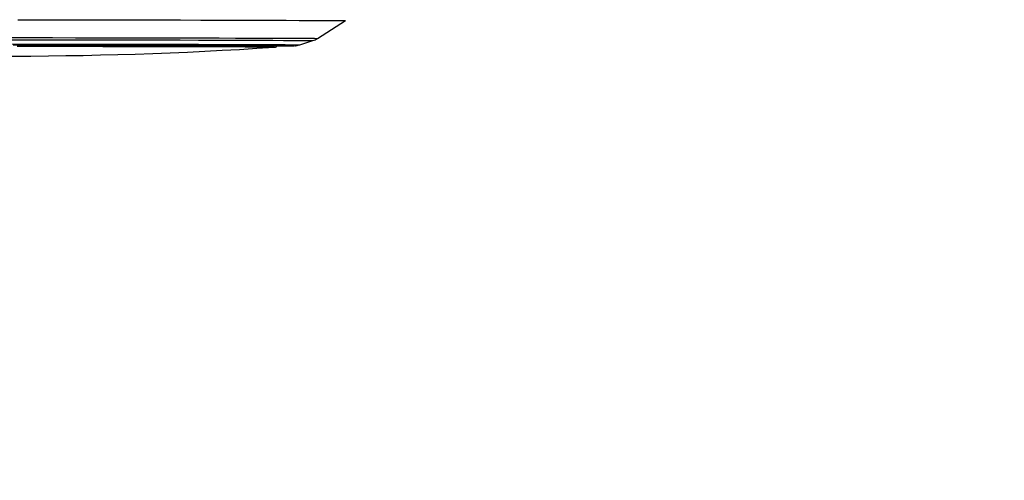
# Model space of a CAD drawing. Header units: millimetres. Extents: x 10 to 13239, y 20 to 10604.
# Tile 10 of 130: x 2422 to 2622, y 2840 to 2934. Entities that reach past the tile are written whole.
import ezdxf

# ---------------------------------------------------------------- set-up
doc = ezdxf.new("R2010")
doc.units = ezdxf.units.MM
doc.layers.add('COMPONENT_GEOMETRY', color=7, linetype='Continuous')
doc.styles.add('SLDTEXTSTYLE0', font='TXT', dxfattribs={"width": 0.75})
doc.dimstyles.new('SLDDIMSTYLE1', dxfattribs={"dimtxt": 75, "dimasz": 3.302, "dimexe": 0, "dimexo": 0.0625, "dimgap": 18.75, "dimtad": 0, "dimtih": 1, "dimtoh": 1, "dimdec": 1, "dimrnd": 1e-09, "dimzin": 12, "dimdsep": 46, "dimtxsty": 'SLDTEXTSTYLE0', "dimsah": 1, "dimcen": 0.09, "dimadec": 0, "dimazin": 3, "dimtfac": 1, "dimtdec": 1, "dimtofl": 0, "dimtmove": 0, "dimatfit": 3, "dimfxl": 1, "dimfrac": 2, "dimtolj": 1, "dimtzin": 12, "dimarcsym": 0})

# ---------------------------------------------------------------- blocks, each defined once
blk = doc.blocks.new('_D_5')
at = {"layer": 'COMPONENT_GEOMETRY', "color": 7}
for p, q in [((3876.96, 3780.57), (440.93, 3780.57)), ((444.1, 3780.57), (444.1, 2437.57)), ((294.05, 2422.34), (271.2, 2422.34)), ((271.2, 2422.34), (271.2, 2303.28)), ((594.15, 2422.34), (617.01, 2422.34)), ((617.01, 2422.34), (617.01, 2303.28)), ((271.2, 2303.28), (294.05, 2303.28)), ((617.01, 2303.28), (594.15, 2303.28)), ((444.1, 848.07), (444.1, 2191.06)), ((3787.57, 848.07), (440.93, 848.07))]:
    blk.add_line(p, q, dxfattribs=at)
for points in [[(444.1, 3780.57), (443.59, 3777.27), (444.61, 3777.27)], [(444.1, 848.07), (444.61, 851.37), (443.59, 851.37)]]:
    blk.add_solid(points, dxfattribs=at)
at = {"layer": 'COMPONENT_GEOMETRY', "color": 7, "char_height": 75, "attachment_point": 1, "style": 'SLDTEXTSTYLE0'}
for s, insert in [('9\'7.45"', (294.05, 2399.96)), ('2932.5mm', (197.96, 2287.74))]:
    blk.add_mtext(s, dxfattribs=dict(at, insert=insert))

msp = doc.modelspace()

# ---------------------------------------------------------------- linework, layer by layer
at = {"color": 7, "linetype": 'Continuous', "lineweight": 25}
for p, q in [((2482.38, 2930.2), (2488.04, 2933.81)), ((2478.8, 2928.91), (2481.46, 2929.77))]:
    msp.add_line(p, q, dxfattribs=at)
at = {"color": 7, "linetype": 'Continuous', "lineweight": 25, "flags": 128}
for points in [[(2421.49, 2934), (2426.48, 2933.99), (2431.41, 2933.98), (2436.28, 2933.97), (2441.05, 2933.96), (2445.7, 2933.95), (2450.2, 2933.95), (2454.55, 2933.94), (2458.7, 2933.93), (2462.65, 2933.92), (2466.37, 2933.91), (2469.85, 2933.9), (2473.06, 2933.89), (2476, 2933.88), (2478.64, 2933.87), (2480.98, 2933.86), (2482.99, 2933.85), (2484.68, 2933.84), (2486.03, 2933.84), (2487.04, 2933.83), (2487.7, 2933.82), (2488.01, 2933.81), (2488.04, 2933.81)], [(2420.58, 2928.87), (2425.19, 2928.87), (2429.75, 2928.86), (2434.24, 2928.85), (2438.63, 2928.84), (2442.89, 2928.83), (2447, 2928.83), (2450.93, 2928.82), (2454.67, 2928.81), (2458.19, 2928.8), (2461.46, 2928.79), (2464.47, 2928.78), (2467.21, 2928.77), (2469.65, 2928.76), (2471.79, 2928.76), (2473.6, 2928.75), (2475.08, 2928.74), (2476.22, 2928.73), (2477.02, 2928.73), (2477.46, 2928.72), (2477.56, 2928.71)], [(2473.6, 2928.41), (2473.61, 2928.41), (2473.5, 2928.41), (2473.03, 2928.42), (2472.21, 2928.43), (2471.05, 2928.43), (2469.54, 2928.44), (2467.7, 2928.45), (2465.54, 2928.46), (2463.07, 2928.47), (2460.31, 2928.47), (2457.28, 2928.48), (2454, 2928.49), (2450.48, 2928.5), (2446.76, 2928.51), (2442.84, 2928.52), (2438.76, 2928.52), (2434.55, 2928.53), (2430.22, 2928.54), (2425.81, 2928.55), (2421.35, 2928.55)], [(2421.62, 2928.87), (2426.1, 2928.86), (2430.53, 2928.85), (2434.88, 2928.85), (2439.11, 2928.84), (2443.21, 2928.83), (2447.15, 2928.82), (2450.91, 2928.81), (2454.45, 2928.8), (2457.77, 2928.8), (2460.83, 2928.79), (2463.63, 2928.78), (2466.14, 2928.77), (2468.34, 2928.76), (2470.23, 2928.75), (2471.79, 2928.75), (2473.02, 2928.74), (2473.9, 2928.73), (2474.43, 2928.72), (2474.61, 2928.72), (2474.61, 2928.72)]]:
    msp.add_lwpolyline(points, dxfattribs=at)
at = {"color": 8, "linetype": 'Continuous', "lineweight": 25, "flags": 128}
for points in [[(2418.92, 2930.38), (2423.73, 2930.37), (2428.51, 2930.36), (2433.23, 2930.35), (2437.85, 2930.35), (2442.37, 2930.34), (2446.74, 2930.33), (2450.96, 2930.32), (2454.99, 2930.31), (2458.81, 2930.3), (2462.4, 2930.29), (2465.75, 2930.28), (2468.83, 2930.27), (2471.63, 2930.27), (2474.13, 2930.26), (2476.32, 2930.25), (2478.19, 2930.24), (2479.72, 2930.23), (2480.91, 2930.22), (2481.75, 2930.22), (2482.24, 2930.21), (2482.38, 2930.2)], [(2418.89, 2929.94), (2423.64, 2929.93), (2428.35, 2929.93), (2433, 2929.92), (2437.56, 2929.91), (2442.01, 2929.9), (2446.32, 2929.89), (2450.48, 2929.89), (2454.45, 2929.88), (2458.22, 2929.87), (2461.76, 2929.86), (2465.06, 2929.85), (2468.1, 2929.84), (2470.86, 2929.83), (2473.33, 2929.82), (2475.49, 2929.81), (2477.33, 2929.81), (2478.84, 2929.8), (2480.01, 2929.79), (2480.84, 2929.78), (2481.32, 2929.78), (2481.46, 2929.77)], [(2420.03, 2929.07), (2424.68, 2929.06), (2429.29, 2929.06), (2433.83, 2929.05), (2438.27, 2929.04), (2442.59, 2929.03), (2446.77, 2929.02), (2450.77, 2929.02), (2454.58, 2929.01), (2458.18, 2929), (2461.55, 2928.99), (2464.65, 2928.98), (2467.49, 2928.97), (2470.04, 2928.96), (2472.28, 2928.95), (2474.21, 2928.95), (2475.81, 2928.94), (2477.08, 2928.93), (2478, 2928.92), (2478.57, 2928.92), (2478.79, 2928.91), (2478.8, 2928.91)], [(2477.56, 2928.71), (2477.55, 2928.71), (2477.54, 2928.71)]]:
    msp.add_lwpolyline(points, dxfattribs=at)
at = {"color": 7, "linetype": 'Continuous', "lineweight": 25}
for centre, radius, start, end in [((2418.24, 3773.38), 846.78, 266.09752, 273.74842), ((2474.7, 3134.62), 205.93, 269.9146, 270.7869), ((2474.72, 3130.14), 201.45, 269.9107, 270.8008)]:
    msp.add_arc(centre, radius, start, end, dxfattribs=at)
for points, knots in [([(2473.6, 2928.41), (2473.62, 2928.41), (2473.64, 2928.41), (2473.73, 2928.42), (2473.86, 2928.45), (2474.04, 2928.52), (2474.19, 2928.62), (2474.26, 2928.71), (2474.27, 2928.72)], [0, 0, 0, 0, 0.381668, 0.554671, 0.649532, 0.773977, 0.95856, 1, 1, 1, 1]), ([(2477.73, 2928.72), (2477.73, 2928.72), (2477.75, 2928.72), (2477.83, 2928.72), (2478.02, 2928.74), (2478.29, 2928.77), (2478.52, 2928.84), (2478.65, 2928.87)], [0, 0, 0, 0, 0.0374818, 0.4146218, 0.6054542, 0.7762706, 1, 1, 1, 1]), ([(2481.46, 2929.78), (2481.61, 2929.82), (2481.91, 2929.92), (2482.18, 2930.11), (2482.32, 2930.2)], [0, 0, 0, 0, 0.488312, 1, 1, 1, 1])]:
    msp.add_open_spline(points, degree=3, knots=knots, dxfattribs=at)

# ---------------------------------------------------------------- dimensions: what is measured, and where the dimension line sits
at = {"layer": 'COMPONENT_GEOMETRY', "color": 7}
dim = msp.add_linear_dim(base=(444.1, 3780.57), p1=(3788.84, 848.07), p2=(3878.23, 3780.57), angle=90, dimstyle='SLDDIMSTYLE1', dxfattribs=at)
dim.commit()
dim.dimension.update_dxf_attribs({"geometry": '_D_5', "text_midpoint": (444.1, 2314.32), "dimtype": 160})

doc.saveas('drawing.dxf')
